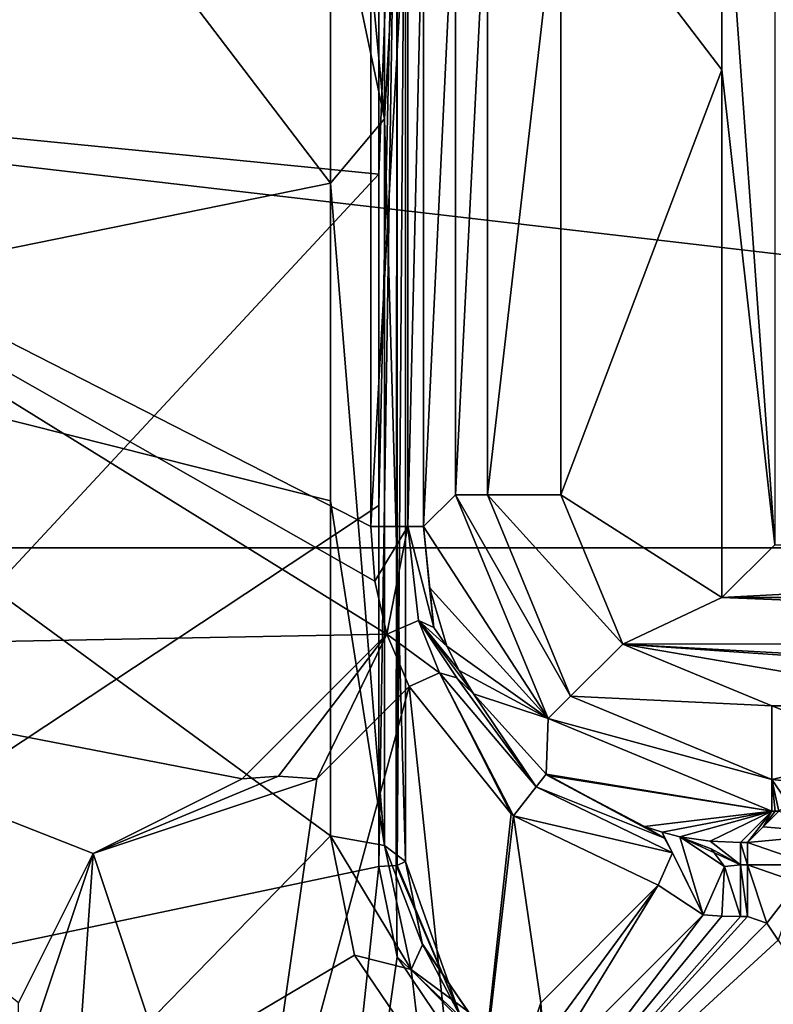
# Model space of a CAD drawing. Header units: millimetres. Extents: x -108 to 102, y -29 to 80.
# Tile 248 of 256: x 43 to 50, y 26 to 35. Entities that reach past the tile are written whole.
import ezdxf

# ---------------------------------------------------------------- set-up
doc = ezdxf.new("R2010")
doc.units = ezdxf.units.MM
doc.header["$LTSCALE"] = 65.185185
for name, color, linetype in [('101', 7, 'CONTINUOUS'), ('108', 7, 'CONTINUOUS'), ('2419', 7, 'CONTINUOUS'), ('2421', 7, 'CONTINUOUS'), ('2427', 7, 'CONTINUOUS'), ('2437', 7, 'CONTINUOUS'), ('2468', 7, 'CONTINUOUS'), ('2469', 7, 'CONTINUOUS'), ('2471', 7, 'CONTINUOUS'), ('2474', 7, 'CONTINUOUS'), ('2478', 7, 'CONTINUOUS'), ('2479', 7, 'CONTINUOUS'), ('26', 7, 'CONTINUOUS'), ('2703', 7, 'CONTINUOUS'), ('2705', 7, 'CONTINUOUS'), ('2718', 7, 'CONTINUOUS'), ('2719', 7, 'CONTINUOUS'), ('2728', 7, 'CONTINUOUS'), ('2730', 7, 'CONTINUOUS'), ('2731', 7, 'CONTINUOUS'), ('2737', 7, 'CONTINUOUS'), ('2744', 7, 'CONTINUOUS'), ('2745', 7, 'CONTINUOUS'), ('2748', 7, 'CONTINUOUS'), ('2751', 7, 'CONTINUOUS'), ('2758', 7, 'CONTINUOUS'), ('2769', 7, 'CONTINUOUS'), ('2786', 7, 'CONTINUOUS'), ('30', 7, 'CONTINUOUS'), ('33', 7, 'CONTINUOUS'), ('34', 7, 'CONTINUOUS'), ('35', 7, 'CONTINUOUS'), ('40', 7, 'CONTINUOUS'), ('42', 7, 'CONTINUOUS'), ('43', 7, 'CONTINUOUS'), ('45', 7, 'CONTINUOUS'), ('46', 7, 'CONTINUOUS'), ('48', 7, 'CONTINUOUS'), ('49', 7, 'CONTINUOUS'), ('50', 7, 'CONTINUOUS'), ('53', 7, 'CONTINUOUS'), ('58', 7, 'CONTINUOUS'), ('68', 7, 'CONTINUOUS'), ('69', 7, 'CONTINUOUS'), ('93', 7, 'CONTINUOUS')]:
    doc.layers.add(name, color=color, linetype=linetype)

msp = doc.modelspace()

# ---------------------------------------------------------------- linework, layer by layer
at = {"layer": '101', "color": 7, "linetype": 'CONTINUOUS', "true_color": 0xe6e6e6}
for points in [[(46.2484, 30.3713, 114.5806), (46.2484, 26.9528, 113.9222), (46.4218, 38.1416, 114.6074), (46.2484, 30.3713, 114.5806)], [(46.4218, 38.1416, 114.6074), (46.2484, 26.9528, 113.9222), (46.4121, 26.9596, 113.8954), (46.4218, 38.1416, 114.6074)], [(46.2484, 36.6762, 114.7808), (46.2484, 33.5119, 114.8417), (46.4218, 38.1416, 114.6074), (46.2484, 36.6762, 114.7808)], [(46.2484, 33.5119, 114.8417), (46.2484, 30.3713, 114.5806), (46.4218, 38.1416, 114.6074), (46.2484, 33.5119, 114.8417)], [(46.4218, 26.9613, 113.8886), (46.4218, 38.1416, 114.6074), (46.4121, 26.9596, 113.8954), (46.4218, 26.9613, 113.8886)], [(46.4218, 26.9613, 113.8886), (46.5, 38.1229, 114.4499), (46.4218, 38.1416, 114.6074), (46.4218, 26.9613, 113.8886)], [(46.5, 27, 113.7348), (46.5, 38.1229, 114.4499), (46.4218, 26.9613, 113.8886), (46.5, 27, 113.7348)]]:
    msp.add_3dface(points, dxfattribs=at)
at = {"layer": '108', "color": 7, "linetype": 'CONTINUOUS', "true_color": 0xe6e6e6}
for points in [[(46.4218, 26.9613, 113.8886), (46.4121, 26.9596, 113.8954), (47.0242, 25.5231, 113.6375), (46.4218, 26.9613, 113.8886)], [(46.5, 27, 113.7348), (46.4218, 26.9613, 113.8886), (47.0242, 25.5231, 113.6375), (46.5, 27, 113.7348)], [(46.6572, 26.2227, 113.5539), (46.5, 27, 113.7348), (47.0242, 25.5231, 113.6375), (46.6572, 26.2227, 113.5539)], [(46.2484, 26.9528, 113.9222), (46.4212, 26.0954, 113.7406), (46.4121, 26.9596, 113.8954), (46.2484, 26.9528, 113.9222)], [(46.4121, 26.9596, 113.8954), (46.4212, 26.0954, 113.7406), (47.0242, 25.5231, 113.6375), (46.4121, 26.9596, 113.8954)], [(47.0908, 25.5807, 113.4715), (46.6572, 26.2227, 113.5539), (47.0242, 25.5231, 113.6375), (47.0908, 25.5807, 113.4715)], [(46.4212, 26.0954, 113.7406), (46.9011, 25.3832, 113.6573), (47.0242, 25.5231, 113.6375), (46.4212, 26.0954, 113.7406)]]:
    msp.add_3dface(points, dxfattribs=at)
at = {"layer": '2419', "color": 7, "linetype": 'CONTINUOUS'}
for points in [[(49.5, 34.5, 105.55), (47.9742, 36.5, 105.55), (49.5, 37, 105.55), (49.5, 34.5, 105.55)], [(47.9742, 30.4735, 105.55), (47.9742, 36.5, 105.55), (49.5, 34.5, 105.55), (47.9742, 30.4735, 105.55)], [(49.5, 29.5, 105.55), (47.9742, 30.4735, 105.55), (49.5, 34.5, 105.55), (49.5, 29.5, 105.55)], [(48.5602, 29.0591, 105.55), (47.9742, 30.4735, 105.55), (49.5, 29.5, 105.55), (48.5602, 29.0591, 105.55)], [(60.4409, 29.0602, 105.55), (48.5602, 29.0591, 105.55), (49.5, 29.5, 105.55), (60.4409, 29.0602, 105.55)], [(60.4409, 29.0602, 105.55), (49.5, 29.5, 105.55), (59.5, 29.5, 105.55), (60.4409, 29.0602, 105.55)], [(60.4409, 29.0602, 105.55), (59.0265, 28.4742, 105.55), (48.5602, 29.0591, 105.55), (60.4409, 29.0602, 105.55)], [(57.0258, 28.4742, 105.55), (51.9742, 28.4742, 105.55), (48.5602, 29.0591, 105.55), (57.0258, 28.4742, 105.55)], [(48.5602, 29.0591, 105.55), (51.9742, 28.4742, 105.55), (49.9735, 28.4742, 105.55), (48.5602, 29.0591, 105.55)], [(59.0265, 28.4742, 105.55), (57.0258, 28.4742, 105.55), (48.5602, 29.0591, 105.55), (59.0265, 28.4742, 105.55)]]:
    msp.add_3dface(points, dxfattribs=at)
at = {"layer": '2421', "color": 7, "linetype": 'CONTINUOUS'}
for points in [[(46.9745, 30.4735, 106.5238), (46.6723, 30.1713, 118.0631), (46.9745, 36.5, 106.5238), (46.9745, 30.4735, 106.5238)], [(46.9745, 36.5, 106.5238), (46.6723, 30.1713, 118.0631), (46.6723, 36.5, 118.0631), (46.9745, 36.5, 106.5238)]]:
    msp.add_3dface(points, dxfattribs=at)
at = {"layer": '2427', "color": 7, "linetype": 'CONTINUOUS'}
for points in [[(49.4508, 53.3349, 120.55), (74, 29.972, 120.55), (54.5, 54, 120.55), (49.4508, 53.3349, 120.55)], [(44.7457, 51.385, 120.55), (74, 29.972, 120.55), (49.4508, 53.3349, 120.55), (44.7457, 51.385, 120.55)], [(40.7064, 48.2835, 120.55), (74, 29.972, 120.55), (44.7457, 51.385, 120.55), (40.7064, 48.2835, 120.55)], [(37.6075, 44.2413, 120.55), (74, 29.972, 120.55), (40.7064, 48.2835, 120.55), (37.6075, 44.2413, 120.55)], [(35, 34.5, 120.55), (74, 29.972, 120.55), (37.6075, 44.2413, 120.55), (35, 34.5, 120.55)], [(35, 29.972, 120.55), (74, 29.972, 120.55), (35, 34.5, 120.55), (35, 29.972, 120.55)]]:
    msp.add_3dface(points, dxfattribs=at)
at = {"layer": '2437', "color": 7, "linetype": 'CONTINUOUS'}
for points in [[(74, 29.972, 120.55), (35, 29.972, 120.55), (35, 10.393, 121.8333), (74, 29.972, 120.55)], [(74, 29.972, 120.55), (35, 10.393, 121.8333), (74, 10.393, 121.8333), (74, 29.972, 120.55)]]:
    msp.add_3dface(points, dxfattribs=at)
at = {"layer": '2468', "color": 7, "linetype": 'CONTINUOUS'}
for points in [[(59.5, 29.5, 105.55), (49.5, 29.5, 105.55), (59, 30, 106.05), (59.5, 29.5, 105.55)], [(59, 30, 106.05), (49.5, 29.5, 105.55), (50, 30, 106.05), (59, 30, 106.05)]]:
    msp.add_3dface(points, dxfattribs=at)
at = {"layer": '2469', "color": 7, "linetype": 'CONTINUOUS'}
for points in [[(50, 30, 106.05), (49.5, 37, 105.55), (50, 39, 106.05), (50, 30, 106.05)], [(49.5, 34.5, 105.55), (49.5, 37, 105.55), (50, 30, 106.05), (49.5, 34.5, 105.55)], [(49.5, 29.5, 105.55), (49.5, 34.5, 105.55), (50, 30, 106.05), (49.5, 29.5, 105.55)]]:
    msp.add_3dface(points, dxfattribs=at)
at = {"layer": '2471', "color": 7, "linetype": 'CONTINUOUS'}
for points in [[(46.6723, 30.1713, 118.0631), (46.9745, 30.4735, 106.5238), (47.8533, 28.3528, 106.513), (46.6723, 30.1713, 118.0631)], [(46.6723, 30.1713, 118.0631), (47.8533, 28.3528, 106.513), (46.7283, 29.5941, 118.0654), (46.6723, 30.1713, 118.0631)], [(46.7283, 29.5941, 118.0654), (47.8533, 28.3528, 106.513), (46.8939, 29.0394, 118.0671), (46.7283, 29.5941, 118.0654)], [(46.8939, 29.0394, 118.0671), (47.8533, 28.3528, 106.513), (47.0087, 28.8095, 117.8234), (46.8939, 29.0394, 118.0671)], [(47.0087, 28.8095, 117.8234), (47.8533, 28.3528, 106.513), (47.1464, 28.5861, 117.568), (47.0087, 28.8095, 117.8234)], [(47.1464, 28.5861, 117.568), (47.8533, 28.3528, 106.513), (47.8328, 27.8248, 117.5684), (47.1464, 28.5861, 117.568)], [(47.8533, 28.3528, 106.513), (49.9735, 27.4745, 106.5238), (47.8328, 27.8248, 117.5684), (47.8533, 28.3528, 106.513)], [(47.8328, 27.8248, 117.5684), (49.9735, 27.4745, 106.5238), (47.8456, 27.8148, 117.5684), (47.8328, 27.8248, 117.5684)], [(47.8456, 27.8148, 117.5684), (49.9735, 27.4745, 106.5238), (48.7666, 27.3291, 117.5665), (47.8456, 27.8148, 117.5684)], [(48.7666, 27.3291, 117.5665), (49.9735, 27.4745, 106.5238), (48.9345, 27.2754, 117.7231), (48.7666, 27.3291, 117.5665)], [(48.9345, 27.2754, 117.7231), (49.9735, 27.4745, 106.5238), (49.1017, 27.2329, 117.8715), (48.9345, 27.2754, 117.7231)], [(49.1017, 27.2329, 117.8715), (49.9735, 27.4745, 106.5238), (49.3876, 27.1913, 117.87), (49.1017, 27.2329, 117.8715)], [(49.9735, 27.4745, 106.5238), (49.6764, 27.1774, 117.8683), (49.3876, 27.1913, 117.87), (49.9735, 27.4745, 106.5238)]]:
    msp.add_3dface(points, dxfattribs=at)
at = {"layer": '2474', "color": 7, "linetype": 'CONTINUOUS'}
for points in [[(46.9745, 30.4735, 106.5238), (46.9745, 36.5, 106.5238), (47.2764, 36.5, 105.8337), (46.9745, 30.4735, 106.5238)], [(46.9745, 30.4735, 106.5238), (47.2764, 36.5, 105.8337), (47.2764, 30.4735, 105.8337), (46.9745, 30.4735, 106.5238)], [(47.9742, 36.5, 105.55), (47.9742, 30.4735, 105.55), (47.2764, 30.4735, 105.8337), (47.9742, 36.5, 105.55)], [(47.2764, 36.5, 105.8337), (47.9742, 36.5, 105.55), (47.2764, 30.4735, 105.8337), (47.2764, 36.5, 105.8337)]]:
    msp.add_3dface(points, dxfattribs=at)
at = {"layer": '2478', "color": 7, "linetype": 'CONTINUOUS'}
for points in [[(47.8533, 28.3528, 106.513), (46.9745, 30.4735, 106.5238), (48.0661, 28.5664, 105.8337), (47.8533, 28.3528, 106.513)], [(46.9745, 30.4735, 106.5238), (47.2764, 30.4735, 105.8337), (48.0661, 28.5664, 105.8337), (46.9745, 30.4735, 106.5238)], [(47.9742, 30.4735, 105.55), (48.5602, 29.0591, 105.55), (47.2764, 30.4735, 105.8337), (47.9742, 30.4735, 105.55)], [(47.2764, 30.4735, 105.8337), (48.5602, 29.0591, 105.55), (48.0661, 28.5664, 105.8337), (47.2764, 30.4735, 105.8337)], [(48.5602, 29.0591, 105.55), (49.9735, 28.4742, 105.55), (48.0661, 28.5664, 105.8337), (48.5602, 29.0591, 105.55)], [(47.8533, 28.3528, 106.513), (48.0661, 28.5664, 105.8337), (49.9735, 27.7764, 105.8337), (47.8533, 28.3528, 106.513)], [(48.0661, 28.5664, 105.8337), (49.9735, 28.4742, 105.55), (49.9735, 27.7764, 105.8337), (48.0661, 28.5664, 105.8337)], [(49.9735, 27.4745, 106.5238), (47.8533, 28.3528, 106.513), (49.9735, 27.7764, 105.8337), (49.9735, 27.4745, 106.5238)]]:
    msp.add_3dface(points, dxfattribs=at)
at = {"layer": '2479', "color": 7, "linetype": 'CONTINUOUS'}
for points in [[(49.9735, 28.4742, 105.55), (51.9742, 28.4742, 105.55), (51.0901, 28.0321, 105.653), (49.9735, 28.4742, 105.55)], [(49.9735, 27.7764, 105.8337), (49.9735, 28.4742, 105.55), (51.0901, 28.0321, 105.653), (49.9735, 27.7764, 105.8337)], [(50.4742, 27.7242, 105.8886), (49.9735, 27.7764, 105.8337), (51.0901, 28.0321, 105.653), (50.4742, 27.7242, 105.8886)], [(49.9735, 27.4745, 106.5238), (49.9735, 27.7764, 105.8337), (50.0058, 27.4745, 106.5238), (49.9735, 27.4745, 106.5238)], [(50.0058, 27.4745, 106.5238), (49.9735, 27.7764, 105.8337), (50.0382, 27.4745, 106.5238), (50.0058, 27.4745, 106.5238)], [(50.0382, 27.4745, 106.5238), (49.9735, 27.7764, 105.8337), (50.1365, 27.5363, 106.2029), (50.0382, 27.4745, 106.5238)], [(50.1365, 27.5363, 106.2029), (49.9735, 27.7764, 105.8337), (50.4742, 27.7242, 105.8886), (50.1365, 27.5363, 106.2029)]]:
    msp.add_3dface(points, dxfattribs=at)
at = {"layer": '26', "color": 7, "linetype": 'CONTINUOUS', "true_color": 0xe6e6e6}
for points in [[(38.6641, 43.6429, 110.2005), (36.2143, 34.5, 110.2005), (46.2484, 36.6762, 114.7808), (38.6641, 43.6429, 110.2005)], [(46.2484, 36.6762, 114.7808), (36.2143, 34.5, 110.2005), (46.2484, 33.5119, 114.8417), (46.2484, 36.6762, 114.7808)], [(36.2143, 34.5, 110.2005), (38.6641, 25.3571, 110.2005), (46.2484, 33.5119, 114.8417), (36.2143, 34.5, 110.2005)], [(46.2484, 33.5119, 114.8417), (38.6641, 25.3571, 110.2005), (46.2484, 30.3713, 114.5806), (46.2484, 33.5119, 114.8417)], [(38.6641, 25.3571, 110.2005), (46.2484, 26.9528, 113.9222), (46.2484, 30.3713, 114.5806), (38.6641, 25.3571, 110.2005)], [(45.3571, 18.6641, 110.2005), (46.2484, 26.9528, 113.9222), (38.6641, 25.3571, 110.2005), (45.3571, 18.6641, 110.2005)], [(46.4212, 26.0954, 113.7406), (46.2484, 26.9528, 113.9222), (45.3571, 18.6641, 110.2005), (46.4212, 26.0954, 113.7406)], [(46.9011, 25.3832, 113.6573), (46.4212, 26.0954, 113.7406), (45.3571, 18.6641, 110.2005), (46.9011, 25.3832, 113.6573)]]:
    msp.add_3dface(points, dxfattribs=at)
at = {"layer": '2703', "color": 7, "linetype": 'CONTINUOUS'}
for points in [[(49.6764, 27.1774, 117.8683), (49.9735, 27.4745, 106.5238), (49.7411, 27.1774, 117.8683), (49.6764, 27.1774, 117.8683)], [(49.7411, 27.1774, 117.8683), (49.9735, 27.4745, 106.5238), (49.8896, 27.326, 112.1961), (49.7411, 27.1774, 117.8683)], [(49.9735, 27.4745, 106.5238), (50.0058, 27.4745, 106.5238), (49.8896, 27.326, 112.1961), (49.9735, 27.4745, 106.5238)], [(50.0058, 27.4745, 106.5238), (50.0382, 27.4745, 106.5238), (49.8896, 27.326, 112.1961), (50.0058, 27.4745, 106.5238)]]:
    msp.add_3dface(points, dxfattribs=at)
at = {"layer": '2705', "color": 7, "linetype": 'CONTINUOUS'}
for points in [[(50.0382, 27.4745, 106.5238), (50.6504, 27.2649, 106.5287), (49.8896, 27.326, 112.1961), (50.0382, 27.4745, 106.5238)], [(49.7411, 27.1774, 117.8683), (49.8896, 27.326, 112.1961), (50.6504, 27.2649, 106.5287), (49.7411, 27.1774, 117.8683)], [(49.7411, 27.1774, 117.8683), (50.6504, 27.2649, 106.5287), (50.3534, 26.9677, 117.8757), (49.7411, 27.1774, 117.8683)]]:
    msp.add_3dface(points, dxfattribs=at)
at = {"layer": '2718', "color": 7, "linetype": 'CONTINUOUS'}
for points in [[(48.7666, 27.3291, 117.5665), (48.9345, 27.2754, 117.7231), (48.9544, 27.2198, 117.7766), (48.7666, 27.3291, 117.5665)], [(48.9345, 27.2754, 117.7231), (49.1017, 27.2329, 117.8715), (49.3231, 26.4946, 118.55), (48.9345, 27.2754, 117.7231)], [(48.9345, 27.2754, 117.7231), (49.3231, 26.4946, 118.55), (49.0297, 27.0824, 117.9269), (48.9345, 27.2754, 117.7231)], [(48.9544, 27.2198, 117.7766), (48.9345, 27.2754, 117.7231), (49.0297, 27.0824, 117.9269), (48.9544, 27.2198, 117.7766)], [(49.3231, 26.4946, 118.55), (49.1017, 27.2329, 117.8715), (49.5233, 26.952, 118.3681), (49.3231, 26.4946, 118.55)], [(49.5233, 26.952, 118.3681), (49.1017, 27.2329, 117.8715), (49.3964, 27.1173, 118.1616), (49.5233, 26.952, 118.3681)], [(49.0297, 27.0824, 117.9269), (49.3231, 26.4946, 118.55), (48.8967, 26.7754, 118.05), (49.0297, 27.0824, 117.9269)], [(47.7825, 25.6612, 118.05), (48.8967, 26.7754, 118.05), (47.8076, 25.2972, 118.3251), (47.7825, 25.6612, 118.05)], [(48.8967, 26.7754, 118.05), (47.7825, 24.9541, 118.55), (47.8076, 25.2972, 118.3251), (48.8967, 26.7754, 118.05)], [(49.3231, 26.4946, 118.55), (47.7825, 24.9541, 118.55), (48.8967, 26.7754, 118.05), (49.3231, 26.4946, 118.55)]]:
    msp.add_3dface(points, dxfattribs=at)
at = {"layer": '2719', "color": 7, "linetype": 'CONTINUOUS'}
for points in [[(46.6237, 29.283, 118.4305), (46.8232, 28.7869, 117.9386), (46.3241, 29.1525, 118.55), (46.6237, 29.283, 118.4305)], [(46.988, 28.7391, 117.7882), (46.8232, 28.7869, 117.9386), (46.6237, 29.283, 118.4305), (46.988, 28.7391, 117.7882)], [(46.8939, 29.0394, 118.0671), (47.0087, 28.8095, 117.8234), (46.6237, 29.283, 118.4305), (46.8939, 29.0394, 118.0671)], [(46.7694, 29.2162, 118.2802), (46.8939, 29.0394, 118.0671), (46.6237, 29.283, 118.4305), (46.7694, 29.2162, 118.2802)], [(47.0087, 28.8095, 117.8234), (47.1464, 28.5861, 117.568), (46.6237, 29.283, 118.4305), (47.0087, 28.8095, 117.8234)], [(47.1464, 28.5861, 117.568), (46.988, 28.7391, 117.7882), (46.6237, 29.283, 118.4305), (47.1464, 28.5861, 117.568)], [(44.9541, 27.7825, 118.55), (46.3241, 29.1525, 118.55), (45.2972, 27.8076, 118.3251), (44.9541, 27.7825, 118.55)], [(46.3241, 29.1525, 118.55), (45.6612, 27.7825, 118.05), (45.2972, 27.8076, 118.3251), (46.3241, 29.1525, 118.55)], [(46.5362, 28.6575, 118.05), (45.6612, 27.7825, 118.05), (46.3241, 29.1525, 118.55), (46.5362, 28.6575, 118.05)], [(46.8232, 28.7869, 117.9386), (46.5362, 28.6575, 118.05), (46.3241, 29.1525, 118.55), (46.8232, 28.7869, 117.9386)]]:
    msp.add_3dface(points, dxfattribs=at)
at = {"layer": '2728', "color": 7, "linetype": 'CONTINUOUS'}
for points in [[(46.5362, 28.6575, 118.05), (46.8232, 28.7869, 117.9386), (47.5028, 27.4488, 118.05), (46.5362, 28.6575, 118.05)], [(47.5245, 27.4317, 118.05), (46.8232, 28.7869, 117.9386), (47.7386, 27.7047, 117.91), (47.5245, 27.4317, 118.05)], [(47.5028, 27.4488, 118.05), (46.8232, 28.7869, 117.9386), (47.5245, 27.4317, 118.05), (47.5028, 27.4488, 118.05)], [(46.8232, 28.7869, 117.9386), (46.988, 28.7391, 117.7882), (47.7386, 27.7047, 117.91), (46.8232, 28.7869, 117.9386)], [(46.988, 28.7391, 117.7882), (47.1464, 28.5861, 117.568), (47.7386, 27.7047, 117.91), (46.988, 28.7391, 117.7882)], [(47.1464, 28.5861, 117.568), (47.8328, 27.8248, 117.5684), (47.7386, 27.7047, 117.91), (47.1464, 28.5861, 117.568)], [(47.8328, 27.8248, 117.5684), (48.9544, 27.2198, 117.7766), (47.7386, 27.7047, 117.91), (47.8328, 27.8248, 117.5684)], [(47.8328, 27.8248, 117.5684), (47.8456, 27.8148, 117.5684), (48.9544, 27.2198, 117.7766), (47.8328, 27.8248, 117.5684)], [(47.8456, 27.8148, 117.5684), (48.7666, 27.3291, 117.5665), (48.9544, 27.2198, 117.7766), (47.8456, 27.8148, 117.5684)], [(49.0297, 27.0824, 117.9269), (47.5245, 27.4317, 118.05), (47.7386, 27.7047, 117.91), (49.0297, 27.0824, 117.9269)], [(48.9544, 27.2198, 117.7766), (49.0297, 27.0824, 117.9269), (47.7386, 27.7047, 117.91), (48.9544, 27.2198, 117.7766)], [(49.0297, 27.0824, 117.9269), (48.8967, 26.7754, 118.05), (47.5245, 27.4317, 118.05), (49.0297, 27.0824, 117.9269)]]:
    msp.add_3dface(points, dxfattribs=at)
at = {"layer": '2730', "color": 7, "linetype": 'CONTINUOUS'}
for points in [[(46.1725, 36.5, 118.55), (46.5214, 36.5, 118.4082), (46.1725, 30.1713, 118.55), (46.1725, 36.5, 118.55)], [(46.1725, 30.1713, 118.55), (46.5214, 36.5, 118.4082), (46.5214, 30.1713, 118.4081), (46.1725, 30.1713, 118.55)], [(46.6723, 36.5, 118.0631), (46.6723, 30.1713, 118.0631), (46.5214, 30.1713, 118.4081), (46.6723, 36.5, 118.0631)], [(46.5214, 36.5, 118.4082), (46.6723, 36.5, 118.0631), (46.5214, 30.1713, 118.4081), (46.5214, 36.5, 118.4082)]]:
    msp.add_3dface(points, dxfattribs=at)
at = {"layer": '2731', "color": 7, "linetype": 'CONTINUOUS'}
for points in [[(46.1725, 30.1713, 118.55), (46.5214, 30.1713, 118.4081), (46.2107, 29.6558, 118.55), (46.1725, 30.1713, 118.55)], [(46.5214, 30.1713, 118.4081), (46.3241, 29.1525, 118.55), (46.2107, 29.6558, 118.55), (46.5214, 30.1713, 118.4081)], [(46.6237, 29.283, 118.4305), (46.3241, 29.1525, 118.55), (46.5214, 30.1713, 118.4081), (46.6237, 29.283, 118.4305)], [(46.7694, 29.2162, 118.2802), (46.6237, 29.283, 118.4305), (46.5214, 30.1713, 118.4081), (46.7694, 29.2162, 118.2802)], [(46.6723, 30.1713, 118.0631), (46.7694, 29.2162, 118.2802), (46.5214, 30.1713, 118.4081), (46.6723, 30.1713, 118.0631)], [(46.6723, 30.1713, 118.0631), (46.7283, 29.5941, 118.0654), (46.7694, 29.2162, 118.2802), (46.6723, 30.1713, 118.0631)], [(46.7283, 29.5941, 118.0654), (46.8939, 29.0394, 118.0671), (46.7694, 29.2162, 118.2802), (46.7283, 29.5941, 118.0654)]]:
    msp.add_3dface(points, dxfattribs=at)
at = {"layer": '2737', "color": 7, "linetype": 'CONTINUOUS'}
for points in [[(49.7411, 27.1774, 117.8683), (50.3534, 26.9677, 117.8757), (49.7411, 26.9661, 118.3514), (49.7411, 27.1774, 117.8683)], [(50.3534, 26.9677, 117.8757), (50.2224, 26.7988, 118.354), (49.7411, 26.9661, 118.3514), (50.3534, 26.9677, 117.8757)], [(49.9248, 26.4148, 118.55), (49.7411, 26.4777, 118.55), (49.7411, 26.9661, 118.3514), (49.9248, 26.4148, 118.55)], [(50.2224, 26.7988, 118.354), (49.9248, 26.4148, 118.55), (49.7411, 26.9661, 118.3514), (50.2224, 26.7988, 118.354)], [(50.2224, 26.7988, 118.354), (50.0315, 26.2527, 118.55), (49.9248, 26.4148, 118.55), (50.2224, 26.7988, 118.354)]]:
    msp.add_3dface(points, dxfattribs=at)
at = {"layer": '2744', "color": 7, "linetype": 'CONTINUOUS'}
for points in [[(49.6764, 27.1774, 117.8683), (49.7411, 27.1774, 117.8683), (49.7411, 26.9661, 118.3514), (49.6764, 27.1774, 117.8683)], [(49.6764, 27.1774, 117.8683), (49.7411, 26.9661, 118.3514), (49.6764, 26.9661, 118.3514), (49.6764, 27.1774, 117.8683)], [(49.6764, 26.9661, 118.3514), (49.7411, 26.4777, 118.55), (49.6764, 26.4777, 118.55), (49.6764, 26.9661, 118.3514)], [(49.7411, 26.9661, 118.3514), (49.7411, 26.4777, 118.55), (49.6764, 26.9661, 118.3514), (49.7411, 26.9661, 118.3514)]]:
    msp.add_3dface(points, dxfattribs=at)
at = {"layer": '2745', "color": 7, "linetype": 'CONTINUOUS'}
for points in [[(49.1017, 27.2329, 117.8715), (49.3876, 27.1913, 117.87), (49.6764, 26.9661, 118.3514), (49.1017, 27.2329, 117.8715)], [(49.3964, 27.1173, 118.1616), (49.1017, 27.2329, 117.8715), (49.6764, 26.9661, 118.3514), (49.3964, 27.1173, 118.1616)], [(49.3876, 27.1913, 117.87), (49.6764, 27.1774, 117.8683), (49.6764, 26.9661, 118.3514), (49.3876, 27.1913, 117.87)], [(49.5233, 26.952, 118.3681), (49.3964, 27.1173, 118.1616), (49.6764, 26.9661, 118.3514), (49.5233, 26.952, 118.3681)], [(49.5233, 26.952, 118.3681), (49.6764, 26.9661, 118.3514), (49.6764, 26.4777, 118.55), (49.5233, 26.952, 118.3681)], [(49.3231, 26.4946, 118.55), (49.5233, 26.952, 118.3681), (49.4996, 26.482, 118.55), (49.3231, 26.4946, 118.55)], [(49.5233, 26.952, 118.3681), (49.6764, 26.4777, 118.55), (49.4996, 26.482, 118.55), (49.5233, 26.952, 118.3681)]]:
    msp.add_3dface(points, dxfattribs=at)
at = {"layer": '2748', "color": 7, "linetype": 'CONTINUOUS'}
for points in [[(47.0754, 23.5399, 118.05), (47.7825, 25.6612, 118.05), (47.0754, 23.5399, 118.55), (47.0754, 23.5399, 118.05)], [(47.7825, 25.6612, 118.05), (47.7825, 24.9541, 118.55), (47.0754, 23.5399, 118.55), (47.7825, 25.6612, 118.05)], [(47.7825, 24.9541, 118.55), (47.7825, 25.6612, 118.05), (47.8076, 25.2972, 118.3251), (47.7825, 24.9541, 118.55)]]:
    msp.add_3dface(points, dxfattribs=at)
at = {"layer": '2751', "color": 7, "linetype": 'CONTINUOUS'}
for points in [[(49.3231, 26.4946, 118.55), (49.4996, 26.482, 118.55), (47.0754, 23.5399, 118.55), (49.3231, 26.4946, 118.55)], [(47.7825, 24.9541, 118.55), (49.3231, 26.4946, 118.55), (47.0754, 23.5399, 118.55), (47.7825, 24.9541, 118.55)], [(49.4996, 26.482, 118.55), (49.6764, 26.4777, 118.55), (47.0754, 23.5399, 118.55), (49.4996, 26.482, 118.55)], [(49.7411, 26.4777, 118.55), (49.9248, 26.4148, 118.55), (47.0754, 23.5399, 118.55), (49.7411, 26.4777, 118.55)], [(49.6764, 26.4777, 118.55), (49.7411, 26.4777, 118.55), (47.0754, 23.5399, 118.55), (49.6764, 26.4777, 118.55)], [(49.9248, 26.4148, 118.55), (50.0315, 26.2527, 118.55), (47.0754, 23.5399, 118.55), (49.9248, 26.4148, 118.55)], [(50.0315, 26.2527, 118.55), (50.6358, 25.334, 118.55), (47.0754, 23.5399, 118.55), (50.0315, 26.2527, 118.55)]]:
    msp.add_3dface(points, dxfattribs=at)
at = {"layer": '2758', "color": 7, "linetype": 'CONTINUOUS'}
for points in [[(37.7002, 34.5, 118.55), (38.6233, 39.992, 118.55), (46.1725, 36.5, 118.55), (37.7002, 34.5, 118.55)], [(37.7002, 34.5, 118.55), (46.1725, 36.5, 118.55), (46.1725, 30.1713, 118.55), (37.7002, 34.5, 118.55)], [(38.6233, 29.008, 118.55), (37.7002, 34.5, 118.55), (46.3241, 29.1525, 118.55), (38.6233, 29.008, 118.55)], [(46.3241, 29.1525, 118.55), (37.7002, 34.5, 118.55), (46.2107, 29.6558, 118.55), (46.3241, 29.1525, 118.55)], [(37.7002, 34.5, 118.55), (46.1725, 30.1713, 118.55), (46.2107, 29.6558, 118.55), (37.7002, 34.5, 118.55)], [(38.6233, 29.008, 118.55), (46.3241, 29.1525, 118.55), (44.9541, 27.7825, 118.55), (38.6233, 29.008, 118.55)], [(38.6233, 29.008, 118.55), (44.9541, 27.7825, 118.55), (43.5399, 27.0754, 118.55), (38.6233, 29.008, 118.55)], [(42.8327, 25.6612, 118.55), (38.6233, 29.008, 118.55), (43.5399, 27.0754, 118.55), (42.8327, 25.6612, 118.55)]]:
    msp.add_3dface(points, dxfattribs=at)
at = {"layer": '2769', "color": 7, "linetype": 'CONTINUOUS'}
for points in [[(46.5362, 28.6575, 118.05), (47.0754, 23.5399, 118.05), (44.9541, 22.8327, 118.05), (46.5362, 28.6575, 118.05)], [(45.6612, 27.7825, 118.05), (46.5362, 28.6575, 118.05), (44.9541, 22.8327, 118.05), (45.6612, 27.7825, 118.05)], [(46.5362, 28.6575, 118.05), (47.5028, 27.4488, 118.05), (47.0754, 23.5399, 118.05), (46.5362, 28.6575, 118.05)], [(45.6612, 27.7825, 118.05), (44.9541, 22.8327, 118.05), (43.5399, 27.0754, 118.05), (45.6612, 27.7825, 118.05)], [(47.5028, 27.4488, 118.05), (47.5245, 27.4317, 118.05), (47.0754, 23.5399, 118.05), (47.5028, 27.4488, 118.05)], [(47.5245, 27.4317, 118.05), (47.7825, 25.6612, 118.05), (47.0754, 23.5399, 118.05), (47.5245, 27.4317, 118.05)], [(48.8967, 26.7754, 118.05), (47.7825, 25.6612, 118.05), (47.5245, 27.4317, 118.05), (48.8967, 26.7754, 118.05)], [(43.5399, 27.0754, 118.05), (43.1142, 20.9928, 118.05), (42.8327, 24.9541, 118.05), (43.5399, 27.0754, 118.05)], [(44.9541, 22.8327, 118.05), (43.1142, 20.9928, 118.05), (43.5399, 27.0754, 118.05), (44.9541, 22.8327, 118.05)]]:
    msp.add_3dface(points, dxfattribs=at)
at = {"layer": '2786', "color": 7, "linetype": 'CONTINUOUS'}
for points in [[(44.9541, 27.7825, 118.55), (45.2972, 27.8076, 118.3251), (43.5399, 27.0754, 118.05), (44.9541, 27.7825, 118.55)], [(45.2972, 27.8076, 118.3251), (45.6612, 27.7825, 118.05), (43.5399, 27.0754, 118.05), (45.2972, 27.8076, 118.3251)], [(43.5399, 27.0754, 118.55), (44.9541, 27.7825, 118.55), (43.5399, 27.0754, 118.05), (43.5399, 27.0754, 118.55)], [(43.5399, 27.0754, 118.55), (43.5399, 27.0754, 118.05), (42.8327, 24.9541, 118.05), (43.5399, 27.0754, 118.55)], [(42.8327, 25.6612, 118.55), (43.5399, 27.0754, 118.55), (42.8327, 24.9541, 118.05), (42.8327, 25.6612, 118.55)]]:
    msp.add_3dface(points, dxfattribs=at)
at = {"layer": '30', "color": 7, "linetype": 'CONTINUOUS', "true_color": 0xe6e6e6}
for points in [[(46.5, 27, 113.7348), (46.5, 37.5748, 113.6521), (46.5, 38.1229, 114.4499), (46.5, 27, 113.7348)], [(46.5, 27, 112.8539), (46.5, 37.5748, 113.6521), (46.5, 27, 113.7348), (46.5, 27, 112.8539)]]:
    msp.add_3dface(points, dxfattribs=at)
at = {"layer": '33', "color": 7, "linetype": 'CONTINUOUS', "true_color": 0xe6e6e6}
for points in [[(38.6965, 25.3724, 106.7902), (45.3802, 18.692, 106.7902), (39.3459, 25.7478, 106.7902), (38.6965, 25.3724, 106.7902)], [(39.3459, 25.7478, 106.7902), (45.3802, 18.692, 106.7902), (45.7547, 19.3419, 106.7902), (39.3459, 25.7478, 106.7902)]]:
    msp.add_3dface(points, dxfattribs=at)
at = {"layer": '34', "color": 7, "linetype": 'CONTINUOUS', "true_color": 0xe6e6e6}
for points in [[(39.5611, 25.875, 107.0402), (45.875, 19.5611, 107.0402), (39.5611, 25.875, 108.3402), (39.5611, 25.875, 107.0402)], [(39.5611, 25.875, 108.3402), (45.875, 19.5611, 107.0402), (45.875, 19.5611, 108.3402), (39.5611, 25.875, 108.3402)]]:
    msp.add_3dface(points, dxfattribs=at)
at = {"layer": '35', "color": 7, "linetype": 'CONTINUOUS', "true_color": 0xe6e6e6}
for points in [[(45.3802, 18.692, 108.5902), (38.6965, 25.3724, 108.5902), (39.3459, 25.7478, 108.5902), (45.3802, 18.692, 108.5902)], [(45.7547, 19.3419, 108.5902), (45.3802, 18.692, 108.5902), (39.3459, 25.7478, 108.5902), (45.7547, 19.3419, 108.5902)]]:
    msp.add_3dface(points, dxfattribs=at)
at = {"layer": '40', "color": 7, "linetype": 'CONTINUOUS', "true_color": 0xe6e6e6}
for points in [[(45.875, 19.5611, 107.0402), (39.5611, 25.875, 107.0402), (40.9562, 23.6991, 106.8634), (45.875, 19.5611, 107.0402)], [(39.3459, 25.7478, 106.7902), (45.7547, 19.3419, 106.7902), (40.9562, 23.6991, 106.8634), (39.3459, 25.7478, 106.7902)]]:
    msp.add_3dface(points, dxfattribs=at)
at = {"layer": '42', "color": 7, "linetype": 'CONTINUOUS', "true_color": 0xe6e6e6}
for points in [[(39.5611, 25.875, 108.3402), (45.875, 19.5611, 108.3402), (40.9562, 23.6991, 108.517), (39.5611, 25.875, 108.3402)], [(45.7547, 19.3419, 108.5902), (39.3459, 25.7478, 108.5902), (40.9562, 23.6991, 108.517), (45.7547, 19.3419, 108.5902)]]:
    msp.add_3dface(points, dxfattribs=at)
at = {"layer": '43', "color": 7, "linetype": 'CONTINUOUS', "true_color": 0xe6e6e6}
for points in [[(46.5, 27, 112.8539), (46.5, 27, 113.7348), (46.6572, 26.2227, 113.5539), (46.5, 27, 112.8539)], [(46.6628, 26.2097, 112.596), (46.5, 27, 112.8539), (46.6572, 26.2227, 113.5539), (46.6628, 26.2097, 112.596)], [(47.0908, 25.5807, 113.4715), (46.6628, 26.2097, 112.596), (46.6572, 26.2227, 113.5539), (47.0908, 25.5807, 113.4715)], [(47.0973, 25.5744, 112.4828), (46.6628, 26.2097, 112.596), (47.0908, 25.5807, 113.4715), (47.0973, 25.5744, 112.4828)]]:
    msp.add_3dface(points, dxfattribs=at)
at = {"layer": '45', "color": 7, "linetype": 'CONTINUOUS', "true_color": 0xe6e6e6}
for points in [[(40.2654, 40.6686, 109.8474), (45.7884, 33.4262, 112.8333), (39.1764, 32.0788, 109.8474), (40.2654, 40.6686, 109.8474)], [(45.7884, 36.4683, 112.7862), (45.7884, 33.4262, 112.8333), (40.2654, 40.6686, 109.8474), (45.7884, 36.4683, 112.7862)], [(45.7884, 33.4262, 112.8333), (45.7885, 30.4145, 112.5632), (39.1764, 32.0788, 109.8474), (45.7884, 33.4262, 112.8333)], [(45.7885, 30.4145, 112.5632), (45.7885, 27.2404, 111.9271), (39.1764, 32.0788, 109.8474), (45.7885, 30.4145, 112.5632)], [(39.1764, 32.0788, 109.8474), (45.7885, 27.2404, 111.9271), (42.8607, 24.2431, 109.8474), (39.1764, 32.0788, 109.8474)], [(42.8607, 24.2431, 109.8474), (45.7885, 27.2404, 111.9271), (46.0169, 26.1116, 111.6806), (42.8607, 24.2431, 109.8474)], [(46.6478, 25.1784, 111.5682), (42.8607, 24.2431, 109.8474), (46.0169, 26.1116, 111.6806), (46.6478, 25.1784, 111.5682)]]:
    msp.add_3dface(points, dxfattribs=at)
at = {"layer": '46', "color": 7, "linetype": 'CONTINUOUS', "true_color": 0xe6e6e6}
msp.add_3dface([(42.3617, 24.0759, 108.9895), (39.1764, 32.0788, 109.8474), (42.8607, 24.2431, 109.8474), (42.3617, 24.0759, 108.9895)], dxfattribs=at)
at = {"layer": '48', "color": 7, "linetype": 'CONTINUOUS', "true_color": 0xe6e6e6}
msp.add_3dface([(39.3459, 25.7478, 97.9902), (38.6965, 25.3724, 97.9902), (45.7547, 19.3419, 97.9902), (39.3459, 25.7478, 97.9902)], dxfattribs=at)
at = {"layer": '49', "color": 7, "linetype": 'CONTINUOUS', "true_color": 0xe6e6e6}
for points in [[(39.5611, 25.875, 98.2402), (45.875, 19.5611, 98.2402), (39.5611, 25.875, 99.5402), (39.5611, 25.875, 98.2402)], [(39.5611, 25.875, 99.5402), (45.875, 19.5611, 98.2402), (45.875, 19.5611, 99.5402), (39.5611, 25.875, 99.5402)]]:
    msp.add_3dface(points, dxfattribs=at)
at = {"layer": '50', "color": 7, "linetype": 'CONTINUOUS', "true_color": 0xe6e6e6}
msp.add_3dface([(45.7547, 19.3419, 99.7902), (38.6965, 25.3724, 99.7902), (39.3459, 25.7478, 99.7902), (45.7547, 19.3419, 99.7902)], dxfattribs=at)
at = {"layer": '53', "color": 7, "linetype": 'CONTINUOUS', "true_color": 0xe6e6e6}
for points in [[(39.5611, 25.875, 99.5402), (45.875, 19.5611, 99.5402), (40.9562, 23.6991, 99.717), (39.5611, 25.875, 99.5402)], [(45.7547, 19.3419, 99.7902), (39.3459, 25.7478, 99.7902), (40.9562, 23.6991, 99.717), (45.7547, 19.3419, 99.7902)]]:
    msp.add_3dface(points, dxfattribs=at)
at = {"layer": '58', "color": 7, "linetype": 'CONTINUOUS', "true_color": 0xe6e6e6}
for points in [[(45.875, 19.5611, 98.2402), (39.5611, 25.875, 98.2402), (40.9562, 23.6991, 98.0634), (45.875, 19.5611, 98.2402)], [(39.3459, 25.7478, 97.9902), (45.7547, 19.3419, 97.9902), (40.9562, 23.6991, 98.0634), (39.3459, 25.7478, 97.9902)]]:
    msp.add_3dface(points, dxfattribs=at)
at = {"layer": '68', "color": 7, "linetype": 'CONTINUOUS', "true_color": 0xe6e6e6}
for points in [[(46.0169, 26.1116, 111.6806), (45.7885, 27.2404, 111.9271), (46.5542, 25.9765, 111.9569), (46.0169, 26.1116, 111.6806)], [(45.7885, 27.2404, 111.9271), (46.3026, 27.1498, 112.2766), (46.5542, 25.9765, 111.9569), (45.7885, 27.2404, 111.9271)], [(46.5, 27, 112.8539), (46.6628, 26.2097, 112.596), (46.3026, 27.1498, 112.2766), (46.5, 27, 112.8539)], [(46.3026, 27.1498, 112.2766), (46.6628, 26.2097, 112.596), (46.5542, 25.9765, 111.9569), (46.3026, 27.1498, 112.2766)], [(46.6628, 26.2097, 112.596), (47.0973, 25.5744, 112.4828), (46.5542, 25.9765, 111.9569), (46.6628, 26.2097, 112.596)], [(46.6478, 25.1784, 111.5682), (46.0169, 26.1116, 111.6806), (46.5542, 25.9765, 111.9569), (46.6478, 25.1784, 111.5682)], [(46.5542, 25.9765, 111.9569), (47.0973, 25.5744, 112.4828), (47.4265, 25.0825, 111.8932), (46.5542, 25.9765, 111.9569)], [(46.6478, 25.1784, 111.5682), (46.5542, 25.9765, 111.9569), (47.4265, 25.0825, 111.8932), (46.6478, 25.1784, 111.5682)]]:
    msp.add_3dface(points, dxfattribs=at)
at = {"layer": '69', "color": 7, "linetype": 'CONTINUOUS', "true_color": 0xe6e6e6}
for points in [[(45.7886, 39.4838, 112.4206), (46.3026, 40.9482, 112.4953), (46.3026, 34.0359, 113.2107), (45.7886, 39.4838, 112.4206)], [(46.3026, 40.9482, 112.4953), (46.5, 37.5748, 113.6521), (46.3026, 34.0359, 113.2107), (46.3026, 40.9482, 112.4953)], [(45.7884, 36.4683, 112.7862), (45.7886, 39.4838, 112.4206), (46.3026, 34.0359, 113.2107), (45.7884, 36.4683, 112.7862)], [(46.5, 37.5748, 113.6521), (46.5, 27, 112.8539), (46.3026, 34.0359, 113.2107), (46.5, 37.5748, 113.6521)], [(45.7884, 33.4262, 112.8333), (45.7884, 36.4683, 112.7862), (46.3026, 34.0359, 113.2107), (45.7884, 33.4262, 112.8333)], [(46.3026, 27.1498, 112.2766), (45.7884, 33.4262, 112.8333), (46.3026, 34.0359, 113.2107), (46.3026, 27.1498, 112.2766)], [(46.5, 27, 112.8539), (46.3026, 27.1498, 112.2766), (46.3026, 34.0359, 113.2107), (46.5, 27, 112.8539)], [(45.7885, 30.4145, 112.5632), (45.7884, 33.4262, 112.8333), (46.3026, 27.1498, 112.2766), (45.7885, 30.4145, 112.5632)], [(45.7885, 27.2404, 111.9271), (45.7885, 30.4145, 112.5632), (46.3026, 27.1498, 112.2766), (45.7885, 27.2404, 111.9271)]]:
    msp.add_3dface(points, dxfattribs=at)
at = {"layer": '93', "color": 7, "linetype": 'CONTINUOUS', "true_color": 0xe6e6e6}
for points in [[(42.3617, 24.0759, 96.55), (46.4506, 20.3344, 95.8429), (40.5031, 26.1607, 95.8429), (42.3617, 24.0759, 96.55)], [(46.4506, 20.3344, 95.8429), (41.6013, 23.4265, 95.55), (40.5031, 26.1607, 95.8429), (46.4506, 20.3344, 95.8429)]]:
    msp.add_3dface(points, dxfattribs=at)

doc.saveas('drawing.dxf')
